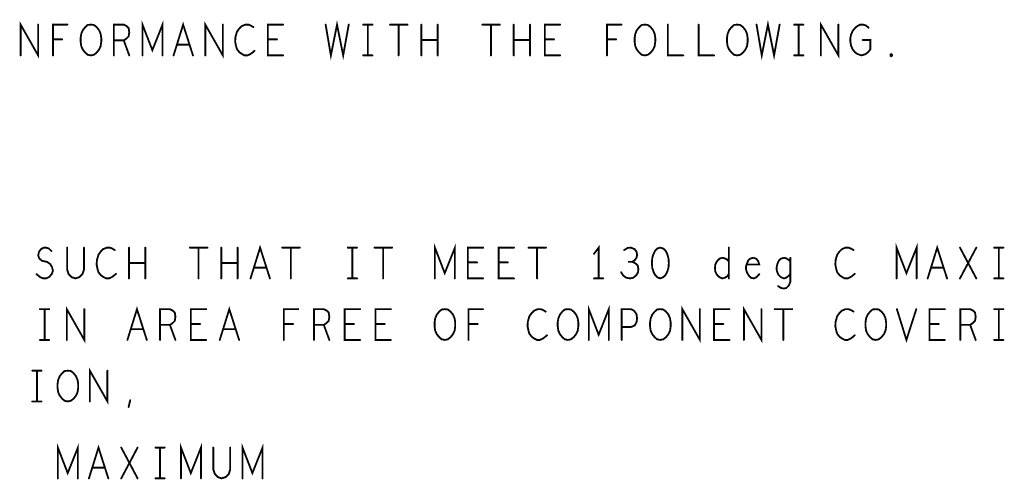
# Model space of a CAD drawing. Extents: x 28 to 61, y 24.9 to 46.
# Tile 91 of 96: x 54.4 to 57.6, y 36.3 to 37.8. Entities that reach past the tile are written whole.
import ezdxf

# ---------------------------------------------------------------- set-up
doc = ezdxf.new("R2010")
doc.units = 0
doc.layers.add('1', color=2, linetype='CONTINUOUS')

msp = doc.modelspace()

# ---------------------------------------------------------------- linework, layer by layer
at = {"layer": '1', "const_width": 0.006}
for points in [[(54.763, 37.666), (54.763, 37.766), (54.795, 37.683), (54.828, 37.766), (54.828, 37.666)], [(55.358, 37.766), (55.375, 37.666), (55.395, 37.766), (55.415, 37.666), (55.433, 37.766)], [(56.758, 37.766), (56.775, 37.666), (56.795, 37.766), (56.815, 37.666), (56.833, 37.766)], [(54.367, 37.666), (54.367, 37.766), (54.424, 37.666), (54.424, 37.766)], [(54.472, 37.666), (54.472, 37.766), (54.519, 37.766)], [(54.595, 37.666), (54.585, 37.668), (54.577, 37.675), (54.569, 37.685), (54.564, 37.696), (54.562, 37.71), (54.562, 37.723), (54.564, 37.736), (54.569, 37.748), (54.577, 37.758), (54.585, 37.765), (54.595, 37.766), (54.605, 37.765), (54.614, 37.758), (54.622, 37.748), (54.627, 37.736), (54.629, 37.723), (54.629, 37.71), (54.627, 37.696), (54.622, 37.685), (54.614, 37.675), (54.605, 37.668), (54.595, 37.666)], [(54.67, 37.666), (54.67, 37.766), (54.702, 37.766), (54.712, 37.761), (54.718, 37.755), (54.72, 37.741), (54.718, 37.728), (54.71, 37.72), (54.702, 37.715), (54.67, 37.715)], [(54.864, 37.666), (54.895, 37.766), (54.927, 37.666)], [(54.967, 37.666), (54.967, 37.766), (55.024, 37.666), (55.024, 37.766)], [(55.123, 37.758), (55.115, 37.763), (55.107, 37.766), (55.097, 37.766), (55.085, 37.761), (55.077, 37.753), (55.07, 37.743), (55.065, 37.726), (55.064, 37.711), (55.067, 37.696), (55.07, 37.686), (55.078, 37.676), (55.087, 37.67), (55.095, 37.666), (55.104, 37.666), (55.113, 37.67), (55.12, 37.675), (55.127, 37.681)], [(55.22, 37.666), (55.17, 37.666), (55.17, 37.766), (55.22, 37.766)], [(55.48, 37.766), (55.51, 37.766)], [(55.495, 37.766), (55.495, 37.666)], [(55.567, 37.766), (55.624, 37.766)], [(55.595, 37.766), (55.595, 37.666)], [(55.669, 37.666), (55.669, 37.766)], [(55.722, 37.766), (55.722, 37.666)], [(55.867, 37.766), (55.924, 37.766)], [(55.895, 37.766), (55.895, 37.666)], [(55.969, 37.666), (55.969, 37.766)], [(56.022, 37.766), (56.022, 37.666)], [(56.12, 37.666), (56.07, 37.666), (56.07, 37.766), (56.12, 37.766)], [(56.272, 37.666), (56.272, 37.766), (56.319, 37.766)], [(56.395, 37.666), (56.385, 37.668), (56.377, 37.675), (56.369, 37.685), (56.364, 37.696), (56.362, 37.71), (56.362, 37.723), (56.364, 37.736), (56.369, 37.748), (56.377, 37.758), (56.385, 37.765), (56.395, 37.766), (56.405, 37.765), (56.414, 37.758), (56.422, 37.748), (56.427, 37.736), (56.429, 37.723), (56.429, 37.71), (56.427, 37.696), (56.422, 37.685), (56.414, 37.675), (56.405, 37.668), (56.395, 37.666)], [(56.47, 37.766), (56.47, 37.666), (56.52, 37.666)], [(56.57, 37.766), (56.57, 37.666), (56.62, 37.666)], [(56.695, 37.666), (56.685, 37.668), (56.677, 37.675), (56.669, 37.685), (56.664, 37.696), (56.662, 37.71), (56.662, 37.723), (56.664, 37.736), (56.669, 37.748), (56.677, 37.758), (56.685, 37.765), (56.695, 37.766), (56.705, 37.765), (56.714, 37.758), (56.722, 37.748), (56.727, 37.736), (56.729, 37.723), (56.729, 37.71), (56.727, 37.696), (56.722, 37.685), (56.714, 37.675), (56.705, 37.668), (56.695, 37.666)], [(56.88, 37.766), (56.91, 37.766)], [(56.895, 37.766), (56.895, 37.666)], [(56.967, 37.666), (56.967, 37.766), (57.024, 37.666), (57.024, 37.766)], [(57.103, 37.716), (57.128, 37.716), (57.128, 37.686), (57.12, 37.676), (57.112, 37.67), (57.099, 37.666), (57.087, 37.67), (57.078, 37.676), (57.07, 37.686), (57.065, 37.698), (57.063, 37.711), (57.063, 37.723), (57.065, 37.733), (57.07, 37.745), (57.078, 37.755), (57.085, 37.761), (57.095, 37.766), (57.104, 37.766), (57.114, 37.763), (57.122, 37.756)], [(54.502, 37.718), (54.472, 37.718)], [(54.702, 37.715), (54.72, 37.666)], [(55.2, 37.718), (55.17, 37.718)], [(55.722, 37.716), (55.669, 37.716)], [(56.022, 37.716), (55.969, 37.716)], [(56.1, 37.718), (56.07, 37.718)], [(56.302, 37.718), (56.272, 37.718)], [(54.915, 37.701), (54.875, 37.701)], [(55.48, 37.666), (55.51, 37.666)], [(56.88, 37.666), (56.91, 37.666)], [(57.195, 37.663), (57.193, 37.665), (57.193, 37.668), (57.195, 37.67), (57.198, 37.668), (57.198, 37.665), (57.195, 37.663)], [(55.114, 36.941), (55.145, 37.041), (55.177, 36.941)], [(55.713, 36.941), (55.713, 37.041), (55.745, 36.958), (55.778, 37.041), (55.778, 36.941)], [(56.245, 36.941), (56.245, 37.041), (56.23, 37.021)], [(57.213, 36.941), (57.213, 37.041), (57.245, 36.958), (57.278, 37.041), (57.278, 36.941)], [(57.314, 36.941), (57.345, 37.041), (57.377, 36.941)], [(54.419, 36.955), (54.429, 36.946), (54.44, 36.941), (54.45, 36.941), (54.46, 36.946), (54.468, 36.955), (54.472, 36.966), (54.469, 36.978), (54.463, 36.988), (54.452, 36.995), (54.437, 36.998), (54.428, 37.005), (54.424, 37.016), (54.427, 37.028), (54.433, 37.036), (54.442, 37.041), (54.45, 37.041), (54.459, 37.038), (54.467, 37.03)], [(54.518, 37.041), (54.518, 36.97), (54.523, 36.955), (54.533, 36.945), (54.545, 36.941), (54.558, 36.945), (54.568, 36.955), (54.573, 36.97), (54.573, 37.041)], [(54.673, 37.033), (54.665, 37.038), (54.657, 37.041), (54.647, 37.041), (54.635, 37.036), (54.627, 37.028), (54.62, 37.018), (54.615, 37.001), (54.614, 36.986), (54.617, 36.971), (54.62, 36.961), (54.628, 36.951), (54.637, 36.945), (54.645, 36.941), (54.654, 36.941), (54.663, 36.945), (54.67, 36.95), (54.677, 36.956)], [(54.719, 36.941), (54.719, 37.041)], [(54.772, 37.041), (54.772, 36.941)], [(54.917, 37.041), (54.974, 37.041)], [(54.945, 37.041), (54.945, 36.941)], [(55.019, 36.941), (55.019, 37.041)], [(55.072, 37.041), (55.072, 36.941)], [(55.217, 37.041), (55.274, 37.041)], [(55.245, 37.041), (55.245, 36.941)], [(55.43, 37.041), (55.46, 37.041)], [(55.445, 37.041), (55.445, 36.941)], [(55.517, 37.041), (55.574, 37.041)], [(55.545, 37.041), (55.545, 36.941)], [(55.87, 36.941), (55.82, 36.941), (55.82, 37.041), (55.87, 37.041)], [(55.97, 36.941), (55.92, 36.941), (55.92, 37.041), (55.97, 37.041)], [(56.017, 37.041), (56.074, 37.041)], [(56.045, 37.041), (56.045, 36.941)], [(56.354, 36.995), (56.362, 37), (56.368, 37.008), (56.37, 37.018), (56.368, 37.028), (56.362, 37.036), (56.35, 37.041), (56.339, 37.04), (56.328, 37.033)], [(56.445, 37.041), (56.435, 37.038), (56.428, 37.03), (56.423, 37.02), (56.419, 37.006), (56.418, 36.991), (56.419, 36.976), (56.423, 36.963), (56.428, 36.953), (56.435, 36.945), (56.445, 36.941), (56.455, 36.945), (56.463, 36.953), (56.468, 36.963), (56.472, 36.976), (56.473, 36.991), (56.472, 37.006), (56.468, 37.02), (56.463, 37.03), (56.455, 37.038), (56.445, 37.041)], [(56.668, 37.041), (56.668, 36.941)], [(57.073, 37.033), (57.065, 37.038), (57.057, 37.041), (57.047, 37.041), (57.035, 37.036), (57.027, 37.028), (57.02, 37.018), (57.015, 37.001), (57.014, 36.986), (57.017, 36.971), (57.02, 36.961), (57.028, 36.951), (57.037, 36.945), (57.045, 36.941), (57.054, 36.941), (57.063, 36.945), (57.07, 36.95), (57.077, 36.956)], [(57.419, 36.941), (57.472, 37.041)], [(57.419, 37.041), (57.472, 36.941)], [(57.53, 37.041), (57.56, 37.041)], [(57.545, 37.041), (57.545, 36.941)], [(54.772, 36.991), (54.719, 36.991)], [(55.072, 36.991), (55.019, 36.991)], [(55.85, 36.993), (55.82, 36.993)], [(55.95, 36.993), (55.92, 36.993)], [(56.318, 36.961), (56.325, 36.95), (56.335, 36.943), (56.347, 36.941), (56.357, 36.943), (56.367, 36.951), (56.373, 36.961), (56.374, 36.971), (56.372, 36.983), (56.363, 36.991), (56.354, 36.995), (56.343, 36.995)], [(56.668, 36.956), (56.663, 36.948), (56.655, 36.943), (56.647, 36.941), (56.637, 36.945), (56.629, 36.953), (56.624, 36.963), (56.623, 36.975), (56.624, 36.986), (56.629, 36.996), (56.637, 37.005), (56.647, 37.008), (56.655, 37.006), (56.662, 37.003), (56.668, 36.996)], [(56.727, 36.986), (56.767, 36.986), (56.763, 36.998), (56.757, 37.005), (56.748, 37.008), (56.739, 37.006), (56.732, 37.001), (56.727, 36.99), (56.724, 36.98), (56.724, 36.97), (56.727, 36.96), (56.733, 36.95), (56.74, 36.943), (56.749, 36.941), (56.758, 36.945), (56.767, 36.955)], [(56.868, 36.995), (56.863, 37.001), (56.855, 37.006), (56.847, 37.008), (56.837, 37.005), (56.83, 36.998), (56.825, 36.986), (56.823, 36.975), (56.824, 36.965), (56.829, 36.953), (56.837, 36.945), (56.847, 36.941), (56.854, 36.943), (56.863, 36.95), (56.868, 36.956)], [(56.828, 36.916), (56.837, 36.91), (56.847, 36.908), (56.855, 36.91), (56.863, 36.918), (56.868, 36.93), (56.868, 37.008)], [(55.165, 36.976), (55.125, 36.976)], [(57.365, 36.976), (57.325, 36.976)], [(55.43, 36.941), (55.46, 36.941)], [(56.23, 36.941), (56.26, 36.941)], [(57.53, 36.941), (57.56, 36.941)], [(56.213, 36.741), (56.213, 36.841), (56.245, 36.758), (56.278, 36.841), (56.278, 36.741)], [(54.43, 36.841), (54.46, 36.841)], [(54.445, 36.841), (54.445, 36.741)], [(54.517, 36.741), (54.517, 36.841), (54.574, 36.741), (54.574, 36.841)], [(54.714, 36.741), (54.745, 36.841), (54.777, 36.741)], [(54.82, 36.741), (54.82, 36.841), (54.852, 36.841), (54.862, 36.836), (54.868, 36.83), (54.87, 36.816), (54.868, 36.803), (54.86, 36.795), (54.852, 36.79), (54.82, 36.79)], [(54.97, 36.741), (54.92, 36.741), (54.92, 36.841), (54.97, 36.841)], [(55.014, 36.741), (55.045, 36.841), (55.077, 36.741)], [(55.222, 36.741), (55.222, 36.841), (55.269, 36.841)], [(55.32, 36.741), (55.32, 36.841), (55.352, 36.841), (55.362, 36.836), (55.368, 36.83), (55.37, 36.816), (55.368, 36.803), (55.36, 36.795), (55.352, 36.79), (55.32, 36.79)], [(55.47, 36.741), (55.42, 36.741), (55.42, 36.841), (55.47, 36.841)], [(55.57, 36.741), (55.52, 36.741), (55.52, 36.841), (55.57, 36.841)], [(55.745, 36.741), (55.735, 36.743), (55.727, 36.75), (55.719, 36.76), (55.714, 36.771), (55.712, 36.785), (55.712, 36.798), (55.714, 36.811), (55.719, 36.823), (55.727, 36.833), (55.735, 36.84), (55.745, 36.841), (55.755, 36.84), (55.764, 36.833), (55.772, 36.823), (55.777, 36.811), (55.779, 36.798), (55.779, 36.785), (55.777, 36.771), (55.772, 36.76), (55.764, 36.75), (55.755, 36.743), (55.745, 36.741)], [(55.822, 36.741), (55.822, 36.841), (55.869, 36.841)], [(56.073, 36.833), (56.065, 36.838), (56.057, 36.841), (56.047, 36.841), (56.035, 36.836), (56.027, 36.828), (56.02, 36.818), (56.015, 36.801), (56.014, 36.786), (56.017, 36.771), (56.02, 36.761), (56.028, 36.751), (56.037, 36.745), (56.045, 36.741), (56.054, 36.741), (56.063, 36.745), (56.07, 36.75), (56.077, 36.756)], [(56.145, 36.741), (56.135, 36.743), (56.127, 36.75), (56.119, 36.76), (56.114, 36.771), (56.112, 36.785), (56.112, 36.798), (56.114, 36.811), (56.119, 36.823), (56.127, 36.833), (56.135, 36.84), (56.145, 36.841), (56.155, 36.84), (56.164, 36.833), (56.172, 36.823), (56.177, 36.811), (56.179, 36.798), (56.179, 36.785), (56.177, 36.771), (56.172, 36.76), (56.164, 36.75), (56.155, 36.743), (56.145, 36.741)], [(56.32, 36.741), (56.32, 36.841), (56.35, 36.841), (56.36, 36.836), (56.368, 36.825), (56.37, 36.811), (56.368, 36.798), (56.362, 36.788), (56.35, 36.783), (56.32, 36.783)], [(56.445, 36.741), (56.435, 36.743), (56.427, 36.75), (56.419, 36.76), (56.414, 36.771), (56.412, 36.785), (56.412, 36.798), (56.414, 36.811), (56.419, 36.823), (56.427, 36.833), (56.435, 36.84), (56.445, 36.841), (56.455, 36.84), (56.464, 36.833), (56.472, 36.823), (56.477, 36.811), (56.479, 36.798), (56.479, 36.785), (56.477, 36.771), (56.472, 36.76), (56.464, 36.75), (56.455, 36.743), (56.445, 36.741)], [(56.517, 36.741), (56.517, 36.841), (56.574, 36.741), (56.574, 36.841)], [(56.67, 36.741), (56.62, 36.741), (56.62, 36.841), (56.67, 36.841)], [(56.717, 36.741), (56.717, 36.841), (56.774, 36.741), (56.774, 36.841)], [(56.817, 36.841), (56.874, 36.841)], [(56.845, 36.841), (56.845, 36.741)], [(57.073, 36.833), (57.065, 36.838), (57.057, 36.841), (57.047, 36.841), (57.035, 36.836), (57.027, 36.828), (57.02, 36.818), (57.015, 36.801), (57.014, 36.786), (57.017, 36.771), (57.02, 36.761), (57.028, 36.751), (57.037, 36.745), (57.045, 36.741), (57.054, 36.741), (57.063, 36.745), (57.07, 36.75), (57.077, 36.756)], [(57.145, 36.741), (57.135, 36.743), (57.127, 36.75), (57.119, 36.76), (57.114, 36.771), (57.112, 36.785), (57.112, 36.798), (57.114, 36.811), (57.119, 36.823), (57.127, 36.833), (57.135, 36.84), (57.145, 36.841), (57.155, 36.84), (57.164, 36.833), (57.172, 36.823), (57.177, 36.811), (57.179, 36.798), (57.179, 36.785), (57.177, 36.771), (57.172, 36.76), (57.164, 36.75), (57.155, 36.743), (57.145, 36.741)], [(57.214, 36.841), (57.245, 36.741), (57.277, 36.841)], [(57.37, 36.741), (57.32, 36.741), (57.32, 36.841), (57.37, 36.841)], [(57.42, 36.741), (57.42, 36.841), (57.452, 36.841), (57.462, 36.836), (57.468, 36.83), (57.47, 36.816), (57.468, 36.803), (57.46, 36.795), (57.452, 36.79), (57.42, 36.79)], [(57.53, 36.841), (57.56, 36.841)], [(57.545, 36.841), (57.545, 36.741)], [(54.852, 36.79), (54.87, 36.741)], [(54.95, 36.793), (54.92, 36.793)], [(55.252, 36.793), (55.222, 36.793)], [(55.352, 36.79), (55.37, 36.741)], [(55.45, 36.793), (55.42, 36.793)], [(55.55, 36.793), (55.52, 36.793)], [(55.852, 36.793), (55.822, 36.793)], [(56.65, 36.793), (56.62, 36.793)], [(57.35, 36.793), (57.32, 36.793)], [(57.452, 36.79), (57.47, 36.741)], [(54.765, 36.776), (54.725, 36.776)], [(55.065, 36.776), (55.025, 36.776)], [(54.43, 36.741), (54.46, 36.741)], [(57.53, 36.741), (57.56, 36.741)], [(54.405, 36.641), (54.435, 36.641)], [(54.42, 36.641), (54.42, 36.541)], [(54.52, 36.541), (54.51, 36.543), (54.502, 36.55), (54.494, 36.56), (54.489, 36.571), (54.487, 36.585), (54.487, 36.598), (54.489, 36.611), (54.494, 36.623), (54.502, 36.633), (54.51, 36.64), (54.52, 36.641), (54.53, 36.64), (54.539, 36.633), (54.547, 36.623), (54.552, 36.611), (54.554, 36.598), (54.554, 36.585), (54.552, 36.571), (54.547, 36.56), (54.539, 36.55), (54.53, 36.543), (54.52, 36.541)], [(54.592, 36.541), (54.592, 36.641), (54.649, 36.541), (54.649, 36.641)], [(54.405, 36.541), (54.435, 36.541)], [(54.718, 36.523), (54.723, 36.545)], [(54.488, 36.291), (54.488, 36.391), (54.52, 36.308), (54.553, 36.391), (54.553, 36.291)], [(54.888, 36.291), (54.888, 36.391), (54.92, 36.308), (54.953, 36.391), (54.953, 36.291)], [(55.088, 36.291), (55.088, 36.391), (55.12, 36.308), (55.153, 36.391), (55.153, 36.291)], [(54.589, 36.291), (54.62, 36.391), (54.652, 36.291)], [(54.694, 36.291), (54.747, 36.391)], [(54.694, 36.391), (54.747, 36.291)], [(54.805, 36.391), (54.835, 36.391)], [(54.82, 36.391), (54.82, 36.291)], [(54.993, 36.391), (54.993, 36.32), (54.998, 36.305), (55.008, 36.295), (55.02, 36.291), (55.033, 36.295), (55.043, 36.305), (55.048, 36.32), (55.048, 36.391)], [(54.64, 36.326), (54.6, 36.326)], [(54.805, 36.291), (54.835, 36.291)]]:
    msp.add_lwpolyline(points, dxfattribs=at)
at = {"layer": '1', "const_width": 0.003}
for points in [[(54.4255, 37.766, 1), (54.4225, 37.766, 1)], [(54.5205, 37.766, 1), (54.5175, 37.766, 1)], [(55.0255, 37.766, 1), (55.0225, 37.766, 1)], [(55.1245, 37.758, 1), (55.1215, 37.758, 1)], [(55.2215, 37.766, 1), (55.2185, 37.766, 1)], [(55.3595, 37.766, 1), (55.3565, 37.766, 1)], [(55.4345, 37.766, 1), (55.4315, 37.766, 1)], [(55.4815, 37.766, 1), (55.4785, 37.766, 1)], [(55.4965, 37.766, 1), (55.4935, 37.766, 1)], [(55.5115, 37.766, 1), (55.5085, 37.766, 1)], [(55.5685, 37.766, 1), (55.5655, 37.766, 1)], [(55.5965, 37.766, 1), (55.5935, 37.766, 1)], [(55.6255, 37.766, 1), (55.6225, 37.766, 1)], [(55.6705, 37.766, 1), (55.6675, 37.766, 1)], [(55.7235, 37.766, 1), (55.7205, 37.766, 1)], [(55.8685, 37.766, 1), (55.8655, 37.766, 1)], [(55.8965, 37.766, 1), (55.8935, 37.766, 1)], [(55.9255, 37.766, 1), (55.9225, 37.766, 1)], [(55.9705, 37.766, 1), (55.9675, 37.766, 1)], [(56.0235, 37.766, 1), (56.0205, 37.766, 1)], [(56.1215, 37.766, 1), (56.1185, 37.766, 1)], [(56.3205, 37.766, 1), (56.3175, 37.766, 1)], [(56.4715, 37.766, 1), (56.4685, 37.766, 1)], [(56.5715, 37.766, 1), (56.5685, 37.766, 1)], [(56.7595, 37.766, 1), (56.7565, 37.766, 1)], [(56.8345, 37.766, 1), (56.8315, 37.766, 1)], [(56.8815, 37.766, 1), (56.8785, 37.766, 1)], [(56.8965, 37.766, 1), (56.8935, 37.766, 1)], [(56.9115, 37.766, 1), (56.9085, 37.766, 1)], [(57.0255, 37.766, 1), (57.0225, 37.766, 1)], [(57.1235, 37.756, 1), (57.1205, 37.756, 1)], [(54.4735, 37.718, 1), (54.4705, 37.718, 1)], [(54.5035, 37.718, 1), (54.5005, 37.718, 1)], [(54.6715, 37.715, 1), (54.6685, 37.715, 1)], [(54.7035, 37.715, 1), (54.7005, 37.715, 1)], [(55.1715, 37.718, 1), (55.1685, 37.718, 1)], [(55.2015, 37.718, 1), (55.1985, 37.718, 1)], [(55.6705, 37.716, 1), (55.6675, 37.716, 1)], [(55.7235, 37.716, 1), (55.7205, 37.716, 1)], [(55.9705, 37.716, 1), (55.9675, 37.716, 1)], [(56.0235, 37.716, 1), (56.0205, 37.716, 1)], [(56.0715, 37.718, 1), (56.0685, 37.718, 1)], [(56.1015, 37.718, 1), (56.0985, 37.718, 1)], [(56.2735, 37.718, 1), (56.2705, 37.718, 1)], [(56.3035, 37.718, 1), (56.3005, 37.718, 1)], [(57.1045, 37.716, 1), (57.1015, 37.716, 1)], [(54.8765, 37.701, 1), (54.8735, 37.701, 1)], [(54.9165, 37.701, 1), (54.9135, 37.701, 1)], [(54.3685, 37.666, 1), (54.3655, 37.666, 1)], [(54.4735, 37.666, 1), (54.4705, 37.666, 1)], [(54.5965, 37.666, 1), (54.5935, 37.666, 1)], [(54.5965, 37.666, 1), (54.5935, 37.666, 1)], [(54.6715, 37.666, 1), (54.6685, 37.666, 1)], [(54.7215, 37.666, 1), (54.7185, 37.666, 1)], [(54.7645, 37.666, 1), (54.7615, 37.666, 1)], [(54.8295, 37.666, 1), (54.8265, 37.666, 1)], [(54.8655, 37.666, 1), (54.8625, 37.666, 1)], [(54.9285, 37.666, 1), (54.9255, 37.666, 1)], [(54.9685, 37.666, 1), (54.9655, 37.666, 1)], [(55.1285, 37.681, 1), (55.1255, 37.681, 1)], [(55.2215, 37.666, 1), (55.2185, 37.666, 1)], [(55.4815, 37.666, 1), (55.4785, 37.666, 1)], [(55.4965, 37.666, 1), (55.4935, 37.666, 1)], [(55.5115, 37.666, 1), (55.5085, 37.666, 1)], [(55.5965, 37.666, 1), (55.5935, 37.666, 1)], [(55.6705, 37.666, 1), (55.6675, 37.666, 1)], [(55.7235, 37.666, 1), (55.7205, 37.666, 1)], [(55.8965, 37.666, 1), (55.8935, 37.666, 1)], [(55.9705, 37.666, 1), (55.9675, 37.666, 1)], [(56.0235, 37.666, 1), (56.0205, 37.666, 1)], [(56.1215, 37.666, 1), (56.1185, 37.666, 1)], [(56.2735, 37.666, 1), (56.2705, 37.666, 1)], [(56.3965, 37.666, 1), (56.3935, 37.666, 1)], [(56.3965, 37.666, 1), (56.3935, 37.666, 1)], [(56.5215, 37.666, 1), (56.5185, 37.666, 1)], [(56.6215, 37.666, 1), (56.6185, 37.666, 1)], [(56.6965, 37.666, 1), (56.6935, 37.666, 1)], [(56.6965, 37.666, 1), (56.6935, 37.666, 1)], [(56.8815, 37.666, 1), (56.8785, 37.666, 1)], [(56.8965, 37.666, 1), (56.8935, 37.666, 1)], [(56.9115, 37.666, 1), (56.9085, 37.666, 1)], [(56.9685, 37.666, 1), (56.9655, 37.666, 1)], [(57.1965, 37.663, 1), (57.1935, 37.663, 1)], [(57.1965, 37.663, 1), (57.1935, 37.663, 1)], [(54.4685, 37.03, 1), (54.4655, 37.03, 1)], [(54.5195, 37.041, 1), (54.5165, 37.041, 1)], [(54.5745, 37.041, 1), (54.5715, 37.041, 1)], [(54.6745, 37.033, 1), (54.6715, 37.033, 1)], [(54.7205, 37.041, 1), (54.7175, 37.041, 1)], [(54.7735, 37.041, 1), (54.7705, 37.041, 1)], [(54.9185, 37.041, 1), (54.9155, 37.041, 1)], [(54.9465, 37.041, 1), (54.9435, 37.041, 1)], [(54.9755, 37.041, 1), (54.9725, 37.041, 1)], [(55.0205, 37.041, 1), (55.0175, 37.041, 1)], [(55.0735, 37.041, 1), (55.0705, 37.041, 1)], [(55.2185, 37.041, 1), (55.2155, 37.041, 1)], [(55.2465, 37.041, 1), (55.2435, 37.041, 1)], [(55.2755, 37.041, 1), (55.2725, 37.041, 1)], [(55.4315, 37.041, 1), (55.4285, 37.041, 1)], [(55.4465, 37.041, 1), (55.4435, 37.041, 1)], [(55.4615, 37.041, 1), (55.4585, 37.041, 1)], [(55.5185, 37.041, 1), (55.5155, 37.041, 1)], [(55.5465, 37.041, 1), (55.5435, 37.041, 1)], [(55.5755, 37.041, 1), (55.5725, 37.041, 1)], [(55.8715, 37.041, 1), (55.8685, 37.041, 1)], [(55.9715, 37.041, 1), (55.9685, 37.041, 1)], [(56.0185, 37.041, 1), (56.0155, 37.041, 1)], [(56.0465, 37.041, 1), (56.0435, 37.041, 1)], [(56.0755, 37.041, 1), (56.0725, 37.041, 1)], [(56.2315, 37.021, 1), (56.2285, 37.021, 1)], [(56.3295, 37.033, 1), (56.3265, 37.033, 1)], [(56.4465, 37.041, 1), (56.4435, 37.041, 1)], [(56.4465, 37.041, 1), (56.4435, 37.041, 1)], [(56.6695, 37.041, 1), (56.6665, 37.041, 1)], [(57.0745, 37.033, 1), (57.0715, 37.033, 1)], [(57.4205, 37.041, 1), (57.4175, 37.041, 1)], [(57.4735, 37.041, 1), (57.4705, 37.041, 1)], [(57.5315, 37.041, 1), (57.5285, 37.041, 1)], [(57.5465, 37.041, 1), (57.5435, 37.041, 1)], [(57.5615, 37.041, 1), (57.5585, 37.041, 1)], [(54.7205, 36.991, 1), (54.7175, 36.991, 1)], [(54.7735, 36.991, 1), (54.7705, 36.991, 1)], [(55.0205, 36.991, 1), (55.0175, 36.991, 1)], [(55.0735, 36.991, 1), (55.0705, 36.991, 1)], [(55.8215, 36.993, 1), (55.8185, 36.993, 1)], [(55.8515, 36.993, 1), (55.8485, 36.993, 1)], [(55.9215, 36.993, 1), (55.9185, 36.993, 1)], [(55.9515, 36.993, 1), (55.9485, 36.993, 1)], [(56.3445, 36.995, 1), (56.3415, 36.995, 1)], [(56.3555, 36.995, 1), (56.3525, 36.995, 1)], [(56.6695, 36.996, 1), (56.6665, 36.996, 1)], [(56.7285, 36.986, 1), (56.7255, 36.986, 1)], [(56.8695, 37.008, 1), (56.8665, 37.008, 1)], [(56.8695, 36.995, 1), (56.8665, 36.995, 1)], [(54.4205, 36.955, 1), (54.4175, 36.955, 1)], [(54.6785, 36.956, 1), (54.6755, 36.956, 1)], [(55.1265, 36.976, 1), (55.1235, 36.976, 1)], [(55.1665, 36.976, 1), (55.1635, 36.976, 1)], [(56.3195, 36.961, 1), (56.3165, 36.961, 1)], [(56.6695, 36.956, 1), (56.6665, 36.956, 1)], [(56.7685, 36.955, 1), (56.7655, 36.955, 1)], [(56.8695, 36.956, 1), (56.8665, 36.956, 1)], [(57.0785, 36.956, 1), (57.0755, 36.956, 1)], [(57.3265, 36.976, 1), (57.3235, 36.976, 1)], [(57.3665, 36.976, 1), (57.3635, 36.976, 1)], [(54.7205, 36.941, 1), (54.7175, 36.941, 1)], [(54.7735, 36.941, 1), (54.7705, 36.941, 1)], [(54.9465, 36.941, 1), (54.9435, 36.941, 1)], [(55.0205, 36.941, 1), (55.0175, 36.941, 1)], [(55.0735, 36.941, 1), (55.0705, 36.941, 1)], [(55.1155, 36.941, 1), (55.1125, 36.941, 1)], [(55.1785, 36.941, 1), (55.1755, 36.941, 1)], [(55.2465, 36.941, 1), (55.2435, 36.941, 1)], [(55.4315, 36.941, 1), (55.4285, 36.941, 1)], [(55.4465, 36.941, 1), (55.4435, 36.941, 1)], [(55.4615, 36.941, 1), (55.4585, 36.941, 1)], [(55.5465, 36.941, 1), (55.5435, 36.941, 1)], [(55.7145, 36.941, 1), (55.7115, 36.941, 1)], [(55.7795, 36.941, 1), (55.7765, 36.941, 1)], [(55.8715, 36.941, 1), (55.8685, 36.941, 1)], [(55.9715, 36.941, 1), (55.9685, 36.941, 1)], [(56.0465, 36.941, 1), (56.0435, 36.941, 1)], [(56.2315, 36.941, 1), (56.2285, 36.941, 1)], [(56.2465, 36.941, 1), (56.2435, 36.941, 1)], [(56.2615, 36.941, 1), (56.2585, 36.941, 1)], [(56.6695, 36.941, 1), (56.6665, 36.941, 1)], [(56.8295, 36.916, 1), (56.8265, 36.916, 1)], [(57.2145, 36.941, 1), (57.2115, 36.941, 1)], [(57.2795, 36.941, 1), (57.2765, 36.941, 1)], [(57.3155, 36.941, 1), (57.3125, 36.941, 1)], [(57.3785, 36.941, 1), (57.3755, 36.941, 1)], [(57.4205, 36.941, 1), (57.4175, 36.941, 1)], [(57.4735, 36.941, 1), (57.4705, 36.941, 1)], [(57.5315, 36.941, 1), (57.5285, 36.941, 1)], [(57.5465, 36.941, 1), (57.5435, 36.941, 1)], [(57.5615, 36.941, 1), (57.5585, 36.941, 1)], [(54.4315, 36.841, 1), (54.4285, 36.841, 1)], [(54.4465, 36.841, 1), (54.4435, 36.841, 1)], [(54.4615, 36.841, 1), (54.4585, 36.841, 1)], [(54.5755, 36.841, 1), (54.5725, 36.841, 1)], [(54.9715, 36.841, 1), (54.9685, 36.841, 1)], [(55.2705, 36.841, 1), (55.2675, 36.841, 1)], [(55.4715, 36.841, 1), (55.4685, 36.841, 1)], [(55.5715, 36.841, 1), (55.5685, 36.841, 1)], [(55.8705, 36.841, 1), (55.8675, 36.841, 1)], [(56.0745, 36.833, 1), (56.0715, 36.833, 1)], [(56.5755, 36.841, 1), (56.5725, 36.841, 1)], [(56.6715, 36.841, 1), (56.6685, 36.841, 1)], [(56.7755, 36.841, 1), (56.7725, 36.841, 1)], [(56.8185, 36.841, 1), (56.8155, 36.841, 1)], [(56.8465, 36.841, 1), (56.8435, 36.841, 1)], [(56.8755, 36.841, 1), (56.8725, 36.841, 1)], [(57.0745, 36.833, 1), (57.0715, 36.833, 1)], [(57.2155, 36.841, 1), (57.2125, 36.841, 1)], [(57.2785, 36.841, 1), (57.2755, 36.841, 1)], [(57.3715, 36.841, 1), (57.3685, 36.841, 1)], [(57.5315, 36.841, 1), (57.5285, 36.841, 1)], [(57.5465, 36.841, 1), (57.5435, 36.841, 1)], [(57.5615, 36.841, 1), (57.5585, 36.841, 1)], [(54.8215, 36.79, 1), (54.8185, 36.79, 1)], [(54.8535, 36.79, 1), (54.8505, 36.79, 1)], [(54.9215, 36.793, 1), (54.9185, 36.793, 1)], [(54.9515, 36.793, 1), (54.9485, 36.793, 1)], [(55.2235, 36.793, 1), (55.2205, 36.793, 1)], [(55.2535, 36.793, 1), (55.2505, 36.793, 1)], [(55.3215, 36.79, 1), (55.3185, 36.79, 1)], [(55.3535, 36.79, 1), (55.3505, 36.79, 1)], [(55.4215, 36.793, 1), (55.4185, 36.793, 1)], [(55.4515, 36.793, 1), (55.4485, 36.793, 1)], [(55.5215, 36.793, 1), (55.5185, 36.793, 1)], [(55.5515, 36.793, 1), (55.5485, 36.793, 1)], [(55.8235, 36.793, 1), (55.8205, 36.793, 1)], [(55.8535, 36.793, 1), (55.8505, 36.793, 1)], [(56.6215, 36.793, 1), (56.6185, 36.793, 1)], [(56.6515, 36.793, 1), (56.6485, 36.793, 1)], [(57.3215, 36.793, 1), (57.3185, 36.793, 1)], [(57.3515, 36.793, 1), (57.3485, 36.793, 1)], [(57.4215, 36.79, 1), (57.4185, 36.79, 1)], [(57.4535, 36.79, 1), (57.4505, 36.79, 1)], [(54.7265, 36.776, 1), (54.7235, 36.776, 1)], [(54.7665, 36.776, 1), (54.7635, 36.776, 1)], [(55.0265, 36.776, 1), (55.0235, 36.776, 1)], [(55.0665, 36.776, 1), (55.0635, 36.776, 1)], [(56.0785, 36.756, 1), (56.0755, 36.756, 1)], [(56.3215, 36.783, 1), (56.3185, 36.783, 1)], [(57.0785, 36.756, 1), (57.0755, 36.756, 1)], [(54.4315, 36.741, 1), (54.4285, 36.741, 1)], [(54.4465, 36.741, 1), (54.4435, 36.741, 1)], [(54.4615, 36.741, 1), (54.4585, 36.741, 1)], [(54.5185, 36.741, 1), (54.5155, 36.741, 1)], [(54.7155, 36.741, 1), (54.7125, 36.741, 1)], [(54.7785, 36.741, 1), (54.7755, 36.741, 1)], [(54.8215, 36.741, 1), (54.8185, 36.741, 1)], [(54.8715, 36.741, 1), (54.8685, 36.741, 1)], [(54.9715, 36.741, 1), (54.9685, 36.741, 1)], [(55.0155, 36.741, 1), (55.0125, 36.741, 1)], [(55.0785, 36.741, 1), (55.0755, 36.741, 1)], [(55.2235, 36.741, 1), (55.2205, 36.741, 1)], [(55.3215, 36.741, 1), (55.3185, 36.741, 1)], [(55.3715, 36.741, 1), (55.3685, 36.741, 1)], [(55.4715, 36.741, 1), (55.4685, 36.741, 1)], [(55.5715, 36.741, 1), (55.5685, 36.741, 1)], [(55.7465, 36.741, 1), (55.7435, 36.741, 1)], [(55.7465, 36.741, 1), (55.7435, 36.741, 1)], [(55.8235, 36.741, 1), (55.8205, 36.741, 1)], [(56.1465, 36.741, 1), (56.1435, 36.741, 1)], [(56.1465, 36.741, 1), (56.1435, 36.741, 1)], [(56.2145, 36.741, 1), (56.2115, 36.741, 1)], [(56.2795, 36.741, 1), (56.2765, 36.741, 1)], [(56.3215, 36.741, 1), (56.3185, 36.741, 1)], [(56.4465, 36.741, 1), (56.4435, 36.741, 1)], [(56.4465, 36.741, 1), (56.4435, 36.741, 1)], [(56.5185, 36.741, 1), (56.5155, 36.741, 1)], [(56.6715, 36.741, 1), (56.6685, 36.741, 1)], [(56.7185, 36.741, 1), (56.7155, 36.741, 1)], [(56.8465, 36.741, 1), (56.8435, 36.741, 1)], [(57.1465, 36.741, 1), (57.1435, 36.741, 1)], [(57.1465, 36.741, 1), (57.1435, 36.741, 1)], [(57.3715, 36.741, 1), (57.3685, 36.741, 1)], [(57.4215, 36.741, 1), (57.4185, 36.741, 1)], [(57.4715, 36.741, 1), (57.4685, 36.741, 1)], [(57.5315, 36.741, 1), (57.5285, 36.741, 1)], [(57.5465, 36.741, 1), (57.5435, 36.741, 1)], [(57.5615, 36.741, 1), (57.5585, 36.741, 1)], [(54.4065, 36.641, 1), (54.4035, 36.641, 1)], [(54.4215, 36.641, 1), (54.4185, 36.641, 1)], [(54.4365, 36.641, 1), (54.4335, 36.641, 1)], [(54.6505, 36.641, 1), (54.6475, 36.641, 1)], [(54.4065, 36.541, 1), (54.4035, 36.541, 1)], [(54.4215, 36.541, 1), (54.4185, 36.541, 1)], [(54.4365, 36.541, 1), (54.4335, 36.541, 1)], [(54.5215, 36.541, 1), (54.5185, 36.541, 1)], [(54.5215, 36.541, 1), (54.5185, 36.541, 1)], [(54.5935, 36.541, 1), (54.5905, 36.541, 1)], [(54.7245, 36.545, 1), (54.7215, 36.545, 1)], [(54.7195, 36.523, 1), (54.7165, 36.523, 1)], [(54.6955, 36.391, 1), (54.6925, 36.391, 1)], [(54.7485, 36.391, 1), (54.7455, 36.391, 1)], [(54.8065, 36.391, 1), (54.8035, 36.391, 1)], [(54.8215, 36.391, 1), (54.8185, 36.391, 1)], [(54.8365, 36.391, 1), (54.8335, 36.391, 1)], [(54.9945, 36.391, 1), (54.9915, 36.391, 1)], [(55.0495, 36.391, 1), (55.0465, 36.391, 1)], [(54.6015, 36.326, 1), (54.5985, 36.326, 1)], [(54.6415, 36.326, 1), (54.6385, 36.326, 1)], [(54.4895, 36.291, 1), (54.4865, 36.291, 1)], [(54.5545, 36.291, 1), (54.5515, 36.291, 1)], [(54.5905, 36.291, 1), (54.5875, 36.291, 1)], [(54.6535, 36.291, 1), (54.6505, 36.291, 1)], [(54.6955, 36.291, 1), (54.6925, 36.291, 1)], [(54.7485, 36.291, 1), (54.7455, 36.291, 1)], [(54.8065, 36.291, 1), (54.8035, 36.291, 1)], [(54.8215, 36.291, 1), (54.8185, 36.291, 1)], [(54.8365, 36.291, 1), (54.8335, 36.291, 1)], [(54.8895, 36.291, 1), (54.8865, 36.291, 1)], [(54.9545, 36.291, 1), (54.9515, 36.291, 1)], [(55.0895, 36.291, 1), (55.0865, 36.291, 1)], [(55.1545, 36.291, 1), (55.1515, 36.291, 1)]]:
    msp.add_lwpolyline(points, format="xyb", close=True, dxfattribs=at)

doc.saveas('drawing.dxf')
